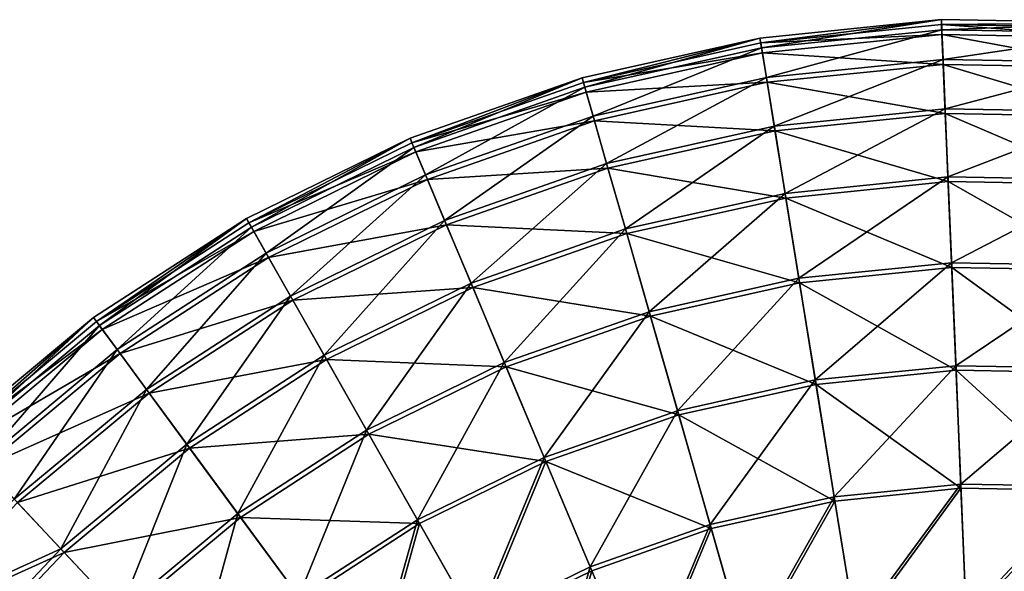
# Model space of a CAD drawing. Header units: millimetres. Extents: x -842 to -342, y 0 to 500.
# Tile 54 of 68: x -752 to -592, y 410 to 500. Entities that reach past the tile are written whole.
import ezdxf

# ---------------------------------------------------------------- set-up
doc = ezdxf.new("R2010")
doc.units = ezdxf.units.MM
doc.header["$LTSCALE"] = 25.4
doc.layers.get('0').update_dxf_attribs({"true_color": 0xff5454})

# ---------------------------------------------------------------- blocks, each defined once
blk = doc.blocks.new('HEMISPHERE-SUPER-L-10296-10297-10298 .STL#2')
at = {"color": 250, "true_color": 0x362c26}
mesh = blk.add_polyface(dxfattribs=at)
corners = [(-248.58, 376.21, 14.87), (-249.18, 346.63, 14.87), (-249.98, 346.62, 14.87), (-247.79, 376.12, 14.87), (-243.7, 405.42, 14.87), (-242.92, 405.25, 14.87), (-235.39, 433.85, 14.87), (-234.63, 433.59, 14.87), (-223.77, 461.1, 14.87), (-223.06, 460.75, 14.87), (-209.02, 486.79, 14.87), (-208.35, 486.35, 14.87), (-191.33, 510.55, 14.87), (-190.72, 510.03, 14.87), (-170.96, 532.05, 14.87), (-170.41, 531.46, 14.87), (-148.18, 550.99, 14.87), (-147.71, 550.34, 14.87), (-123.33, 567.1, 14.87), (-122.93, 566.4, 14.87), (-96.74, 580.16, 14.87), (-96.43, 579.42, 14.87), (-68.8, 589.98, 14.87), (-68.58, 589.21, 14.87), (-39.89, 596.43, 14.87), (-39.76, 595.64, 14.87), (-10.42, 599.42, 14.87), (-10.39, 598.62, 14.87), (19.2, 598.9, 14.87), (19.14, 598.1, 14.87), (48.39, 594.09, 14.87), (48.54, 594.88, 14.87), (76.96, 586.65, 14.87), (77.21, 587.41, 14.87), (104.45, 575.89, 14.87), (104.79, 576.61, 14.87), (130.48, 561.94, 14.87), (130.9, 562.63, 14.87), (154.68, 545.02, 14.87), (155.17, 545.65, 14.87), (176.7, 525.36, 14.87), (177.27, 525.92, 14.87), (196.24, 503.22, 14.87), (196.87, 503.72, 14.87), (213.03, 478.94, 14.87), (213.71, 479.35, 14.87), (226.83, 452.83, 14.87), (227.56, 453.16, 14.87), (237.44, 425.28, 14.87), (238.2, 425.52, 14.87), (244.72, 396.67, 14.87), (245.51, 396.82, 14.87), (248.57, 367.39, 14.87), (249.36, 367.45, 14.87), (248.92, 337.87, 14.87), (-247.87, 317.08, 14.87), (-247.08, 317.18, 14.87), (-242.28, 287.99, 14.87), (-241.51, 288.19, 14.87), (-233.29, 259.77, 14.87), (-232.54, 260.05, 14.87), (-221.02, 232.81, 14.87), (-220.32, 233.18, 14.87), (-205.65, 207.48, 14.87), (-205, 207.94, 14.87), (-187.4, 184.16, 14.87), (-186.8, 184.69, 14.87), (-166.51, 163.16, 14.87), (-165.98, 163.75, 14.87), (-143.29, 144.77, 14.87), (-142.83, 145.43, 14.87), (-118.05, 129.26, 14.87), (-117.67, 129.97, 14.87), (-91.16, 116.85, 14.87), (-90.87, 117.59, 14.87), (-62.99, 107.7, 14.87), (-62.79, 108.47, 14.87), (-33.93, 101.95, 14.87), (-33.82, 102.74, 14.87), (-4.4, 99.67, 14.87), (-4.38, 100.47, 14.87), (25.2, 100.91, 14.87), (25.12, 101.7, 14.87), (54.26, 106.41, 14.87), (54.44, 105.63, 14.87), (82.65, 114.54, 14.87), (82.91, 113.78, 14.87), (109.87, 125.96, 14.87), (110.23, 125.25, 14.87), (135.56, 140.53, 14.87), (135.99, 139.86, 14.87), (159.34, 158.03, 14.87), (159.85, 157.42, 14.87), (180.88, 178.22, 14.87), (181.46, 177.67, 14.87), (199.89, 200.82, 14.87), (200.53, 200.34, 14.87), (216.08, 225.5, 14.87), (216.78, 225.1, 14.87), (229.25, 251.93, 14.87), (229.98, 251.62, 14.87), (239.19, 279.73, 14.87), (239.96, 279.51, 14.87), (245.78, 308.51, 14.87), (246.57, 308.38, 14.87), (249.72, 337.83, 14.87)]
mesh.append_faces([[corners[k] for k in face] for face in [(0, 1, 2), (1, 0, 3), (3, 4, 5), (5, 6, 7), (7, 8, 9), (9, 10, 11), (11, 12, 13), (13, 14, 15), (15, 16, 17), (17, 18, 19), (19, 20, 21), (21, 22, 23), (23, 24, 25), (25, 26, 27), (27, 28, 29), (29, 28, 30), (30, 31, 32), (32, 33, 34), (34, 35, 36), (36, 37, 38), (38, 39, 40), (40, 41, 42), (42, 43, 44), (44, 45, 46), (46, 47, 48), (48, 49, 50), (50, 51, 52), (52, 53, 54), (55, 56, 57), (57, 58, 59), (59, 60, 61), (61, 62, 63), (63, 64, 65), (65, 66, 67), (67, 68, 69), (69, 70, 71), (71, 72, 73), (73, 74, 75), (75, 76, 77), (77, 78, 79), (79, 80, 81), (81, 83, 84), (84, 85, 86), (86, 87, 88), (88, 89, 90), (90, 91, 92), (92, 93, 94), (94, 95, 96), (96, 97, 98), (98, 99, 100), (100, 101, 102), (102, 103, 104), (104, 54, 105), (105, 54, 53)]], dxfattribs={"vtx0": -1, "vtx1": -1, "color": 250})
mesh.append_faces([[corners[k] for k in face] for face in [(3, 0, 4), (5, 4, 6), (7, 6, 8), (9, 8, 10), (11, 10, 12), (13, 12, 14), (15, 14, 16), (17, 16, 18), (19, 18, 20), (21, 20, 22), (23, 22, 24), (25, 24, 26), (27, 26, 28), (30, 28, 31), (32, 31, 33), (34, 33, 35), (36, 35, 37), (38, 37, 39), (40, 39, 41), (42, 41, 43), (44, 43, 45), (46, 45, 47), (48, 47, 49), (50, 49, 51), (52, 51, 53), (1, 55, 2), (55, 1, 56), (57, 56, 58), (59, 58, 60), (61, 60, 62), (63, 62, 64), (65, 64, 66), (67, 66, 68), (69, 68, 70), (71, 70, 72), (73, 72, 74), (75, 74, 76), (77, 76, 78), (79, 78, 80), (81, 80, 82), (81, 82, 83), (84, 83, 85), (86, 85, 87), (88, 87, 89), (90, 89, 91), (92, 91, 93), (94, 93, 95), (96, 95, 97), (98, 97, 99), (100, 99, 101), (102, 101, 103), (104, 103, 54)]], dxfattribs={"vtx0": -1, "vtx2": -1, "color": 250})
mesh = blk.add_polyface(dxfattribs=at)
corners = [(-39.63, 594.83, 43.33), (-10.42, 599.42, 14.87), (-39.89, 596.43, 14.87), (-10.35, 597.79, 43.33)]
mesh.append_faces([[corners[k] for k in face] for face in [(0, 1, 2), (1, 0, 3)]], dxfattribs={"vtx0": -1, "color": 250})
mesh = blk.add_polyface(dxfattribs=at)
corners = [(-10.32, 597, 43.26), (-39.76, 595.64, 14.87), (-10.39, 598.62, 14.87), (-39.5, 594.04, 43.26)]
mesh.append_faces([[corners[k] for k in face] for face in [(0, 1, 2), (1, 0, 3)]], dxfattribs={"vtx0": -1, "color": 250})
mesh = blk.add_polyface(dxfattribs=at)
corners = [(-10.35, 597.79, 43.33), (19.2, 598.9, 14.87), (-10.42, 599.42, 14.87), (19.07, 597.28, 43.33)]
mesh.append_faces([[corners[k] for k in face] for face in [(0, 1, 2), (1, 0, 3)]], dxfattribs={"vtx0": -1, "color": 250})
mesh = blk.add_polyface(dxfattribs=at)
corners = [(19.01, 596.48, 43.26), (-10.39, 598.62, 14.87), (19.14, 598.1, 14.87), (-10.32, 597, 43.26)]
mesh.append_faces([[corners[k] for k in face] for face in [(0, 1, 2), (1, 0, 3)]], dxfattribs={"vtx0": -1, "color": 250})
mesh = blk.add_polyface(dxfattribs=at)
corners = [(-38.85, 590.04, 71.41), (-10.35, 597.79, 43.33), (-39.63, 594.83, 43.33), (-10.15, 592.94, 71.41)]
mesh.append_faces([[corners[k] for k in face] for face in [(0, 1, 2), (1, 0, 3)]], dxfattribs={"vtx0": -1, "color": 250})
mesh = blk.add_polyface(dxfattribs=at)
corners = [(-10.12, 592.15, 71.29), (-39.5, 594.04, 43.26), (-10.32, 597, 43.26), (-38.73, 589.25, 71.29)]
mesh.append_faces([[corners[k] for k in face] for face in [(0, 1, 2), (1, 0, 3)]], dxfattribs={"vtx0": -1, "color": 250})
mesh = blk.add_polyface(dxfattribs=at)
corners = [(-10.15, 592.94, 71.41), (19.07, 597.28, 43.33), (-10.35, 597.79, 43.33), (18.7, 592.44, 71.41)]
mesh.append_faces([[corners[k] for k in face] for face in [(0, 1, 2), (1, 0, 3)]], dxfattribs={"vtx0": -1, "color": 250})
mesh = blk.add_polyface(dxfattribs=at)
corners = [(18.64, 591.65, 71.29), (-10.32, 597, 43.26), (19.01, 596.48, 43.26), (-10.12, 592.15, 71.29)]
mesh.append_faces([[corners[k] for k in face] for face in [(0, 1, 2), (1, 0, 3)]], dxfattribs={"vtx0": -1, "color": 250})
mesh = blk.add_polyface(dxfattribs=at)
corners = [(-68.35, 588.42, 43.33), (-39.89, 596.43, 14.87), (-68.8, 589.98, 14.87), (-39.63, 594.83, 43.33)]
mesh.append_faces([[corners[k] for k in face] for face in [(0, 1, 2), (1, 0, 3)]], dxfattribs={"vtx0": -1, "color": 250})
mesh = blk.add_polyface(dxfattribs=at)
corners = [(-39.5, 594.04, 43.26), (-68.58, 589.21, 14.87), (-39.76, 595.64, 14.87), (-68.13, 587.65, 43.26)]
mesh.append_faces([[corners[k] for k in face] for face in [(0, 1, 2), (1, 0, 3)]], dxfattribs={"vtx0": -1, "color": 250})
mesh = blk.add_polyface(dxfattribs=at)
corners = [(-67.01, 583.75, 71.41), (-39.63, 594.83, 43.33), (-68.35, 588.42, 43.33), (-38.85, 590.04, 71.41)]
mesh.append_faces([[corners[k] for k in face] for face in [(0, 1, 2), (1, 0, 3)]], dxfattribs={"vtx0": -1, "color": 250})
mesh = blk.add_polyface(dxfattribs=at)
corners = [(-38.73, 589.25, 71.29), (-68.13, 587.65, 43.26), (-39.5, 594.04, 43.26), (-66.8, 582.99, 71.29)]
mesh.append_faces([[corners[k] for k in face] for face in [(0, 1, 2), (1, 0, 3)]], dxfattribs={"vtx0": -1, "color": 250})
mesh = blk.add_polyface(dxfattribs=at)
corners = [(-37.57, 582.12, 98.76), (-10.15, 592.94, 71.41), (-38.85, 590.04, 71.41), (-9.81, 584.93, 98.76)]
mesh.append_faces([[corners[k] for k in face] for face in [(0, 1, 2), (1, 0, 3)]], dxfattribs={"vtx0": -1, "color": 250})
mesh = blk.add_polyface(dxfattribs=at)
corners = [(-9.78, 584.15, 98.58), (-38.73, 589.25, 71.29), (-10.12, 592.15, 71.29), (-37.45, 581.35, 98.58)]
mesh.append_faces([[corners[k] for k in face] for face in [(0, 1, 2), (1, 0, 3)]], dxfattribs={"vtx0": -1, "color": 250})
mesh = blk.add_polyface(dxfattribs=at)
corners = [(-9.81, 584.93, 98.76), (18.7, 592.44, 71.41), (-10.15, 592.94, 71.41), (18.08, 584.44, 98.76)]
mesh.append_faces([[corners[k] for k in face] for face in [(0, 1, 2), (1, 0, 3)]], dxfattribs={"vtx0": -1, "color": 250})
mesh = blk.add_polyface(dxfattribs=at)
corners = [(18.02, 583.66, 98.58), (-10.12, 592.15, 71.29), (18.64, 591.65, 71.29), (-9.78, 584.15, 98.58)]
mesh.append_faces([[corners[k] for k in face] for face in [(0, 1, 2), (1, 0, 3)]], dxfattribs={"vtx0": -1, "color": 250})
mesh = blk.add_polyface(dxfattribs=at)
corners = [(-96.11, 578.66, 43.33), (-68.8, 589.98, 14.87), (-96.74, 580.16, 14.87), (-68.35, 588.42, 43.33)]
mesh.append_faces([[corners[k] for k in face] for face in [(0, 1, 2), (1, 0, 3)]], dxfattribs={"vtx0": -1, "color": 250})
mesh = blk.add_polyface(dxfattribs=at)
corners = [(-68.13, 587.65, 43.26), (-96.43, 579.42, 14.87), (-68.58, 589.21, 14.87), (-95.8, 577.92, 43.26)]
mesh.append_faces([[corners[k] for k in face] for face in [(0, 1, 2), (1, 0, 3)]], dxfattribs={"vtx0": -1, "color": 250})
mesh = blk.add_polyface(dxfattribs=at)
corners = [(-64.81, 576.05, 98.76), (-38.85, 590.04, 71.41), (-67.01, 583.75, 71.41), (-37.57, 582.12, 98.76)]
mesh.append_faces([[corners[k] for k in face] for face in [(0, 1, 2), (1, 0, 3)]], dxfattribs={"vtx0": -1, "color": 250})
mesh = blk.add_polyface(dxfattribs=at)
corners = [(-37.45, 581.35, 98.58), (-66.8, 582.99, 71.29), (-38.73, 589.25, 71.29), (-64.59, 575.29, 98.58)]
mesh.append_faces([[corners[k] for k in face] for face in [(0, 1, 2), (1, 0, 3)]], dxfattribs={"vtx0": -1, "color": 250})
mesh = blk.add_polyface(dxfattribs=at)
corners = [(-94.23, 574.18, 71.41), (-68.35, 588.42, 43.33), (-96.11, 578.66, 43.33), (-67.01, 583.75, 71.41)]
mesh.append_faces([[corners[k] for k in face] for face in [(0, 1, 2), (1, 0, 3)]], dxfattribs={"vtx0": -1, "color": 250})
mesh = blk.add_polyface(dxfattribs=at)
corners = [(-66.8, 582.99, 71.29), (-95.8, 577.92, 43.26), (-68.13, 587.65, 43.26), (-93.93, 573.45, 71.29)]
mesh.append_faces([[corners[k] for k in face] for face in [(0, 1, 2), (1, 0, 3)]], dxfattribs={"vtx0": -1, "color": 250})
mesh = blk.add_polyface(dxfattribs=at)
corners = [(-35.81, 571.18, 125.02), (-9.81, 584.93, 98.76), (-37.57, 582.12, 98.76), (-9.35, 573.86, 125.02)]
mesh.append_faces([[corners[k] for k in face] for face in [(0, 1, 2), (1, 0, 3)]], dxfattribs={"vtx0": -1, "color": 250})
mesh = blk.add_polyface(dxfattribs=at)
corners = [(-9.32, 573.1, 124.77), (-37.45, 581.35, 98.58), (-9.78, 584.15, 98.58), (-35.68, 570.42, 124.77)]
mesh.append_faces([[corners[k] for k in face] for face in [(0, 1, 2), (1, 0, 3)]], dxfattribs={"vtx0": -1, "color": 250})
mesh = blk.add_polyface(dxfattribs=at)
corners = [(-9.35, 573.86, 125.02), (18.08, 584.44, 98.76), (-9.81, 584.93, 98.76), (17.23, 573.4, 125.02)]
mesh.append_faces([[corners[k] for k in face] for face in [(0, 1, 2), (1, 0, 3)]], dxfattribs={"vtx0": -1, "color": 250})
mesh = blk.add_polyface(dxfattribs=at)
corners = [(17.17, 572.63, 124.77), (-9.78, 584.15, 98.58), (18.02, 583.66, 98.58), (-9.32, 573.1, 124.77)]
mesh.append_faces([[corners[k] for k in face] for face in [(0, 1, 2), (1, 0, 3)]], dxfattribs={"vtx0": -1, "color": 250})
mesh = blk.add_polyface(dxfattribs=at)
corners = [(-91.13, 566.79, 98.76), (-67.01, 583.75, 71.41), (-94.23, 574.18, 71.41), (-64.81, 576.05, 98.76)]
mesh.append_faces([[corners[k] for k in face] for face in [(0, 1, 2), (1, 0, 3)]], dxfattribs={"vtx0": -1, "color": 250})
mesh = blk.add_polyface(dxfattribs=at)
corners = [(-64.59, 575.29, 98.58), (-93.93, 573.45, 71.29), (-66.8, 582.99, 71.29), (-90.83, 566.07, 98.58)]
mesh.append_faces([[corners[k] for k in face] for face in [(0, 1, 2), (1, 0, 3)]], dxfattribs={"vtx0": -1, "color": 250})
mesh = blk.add_polyface(dxfattribs=at)
corners = [(-61.76, 565.39, 125.02), (-37.57, 582.12, 98.76), (-64.81, 576.05, 98.76), (-35.81, 571.18, 125.02)]
mesh.append_faces([[corners[k] for k in face] for face in [(0, 1, 2), (1, 0, 3)]], dxfattribs={"vtx0": -1, "color": 250})
mesh = blk.add_polyface(dxfattribs=at)
corners = [(-35.68, 570.42, 124.77), (-64.59, 575.29, 98.58), (-37.45, 581.35, 98.58), (-61.55, 564.65, 124.77)]
mesh.append_faces([[corners[k] for k in face] for face in [(0, 1, 2), (1, 0, 3)]], dxfattribs={"vtx0": -1, "color": 250})
mesh = blk.add_polyface(dxfattribs=at)
corners = [(-122.53, 565.68, 43.33), (-96.74, 580.16, 14.87), (-123.33, 567.1, 14.87), (-96.11, 578.66, 43.33)]
mesh.append_faces([[corners[k] for k in face] for face in [(0, 1, 2), (1, 0, 3)]], dxfattribs={"vtx0": -1, "color": 250})
mesh = blk.add_polyface(dxfattribs=at)
corners = [(-95.8, 577.92, 43.26), (-122.93, 566.4, 14.87), (-96.43, 579.42, 14.87), (-122.13, 564.99, 43.26)]
mesh.append_faces([[corners[k] for k in face] for face in [(0, 1, 2), (1, 0, 3)]], dxfattribs={"vtx0": -1, "color": 250})
mesh = blk.add_polyface(dxfattribs=at)
corners = [(-120.13, 561.46, 71.41), (-96.11, 578.66, 43.33), (-122.53, 565.68, 43.33), (-94.23, 574.18, 71.41)]
mesh.append_faces([[corners[k] for k in face] for face in [(0, 1, 2), (1, 0, 3)]], dxfattribs={"vtx0": -1, "color": 250})
mesh = blk.add_polyface(dxfattribs=at)
corners = [(-93.93, 573.45, 71.29), (-122.13, 564.99, 43.26), (-95.8, 577.92, 43.26), (-119.74, 560.77, 71.29)]
mesh.append_faces([[corners[k] for k in face] for face in [(0, 1, 2), (1, 0, 3)]], dxfattribs={"vtx0": -1, "color": 250})
mesh = blk.add_polyface(dxfattribs=at)
corners = [(-86.84, 556.57, 125.02), (-64.81, 576.05, 98.76), (-91.13, 566.79, 98.76), (-61.76, 565.39, 125.02)]
mesh.append_faces([[corners[k] for k in face] for face in [(0, 1, 2), (1, 0, 3)]], dxfattribs={"vtx0": -1, "color": 250})
mesh = blk.add_polyface(dxfattribs=at)
corners = [(-61.55, 564.65, 124.77), (-90.83, 566.07, 98.58), (-64.59, 575.29, 98.58), (-86.55, 555.87, 124.77)]
mesh.append_faces([[corners[k] for k in face] for face in [(0, 1, 2), (1, 0, 3)]], dxfattribs={"vtx0": -1, "color": 250})
mesh = blk.add_polyface(dxfattribs=at)
corners = [(-116.18, 554.49, 98.76), (-94.23, 574.18, 71.41), (-120.13, 561.46, 71.41), (-91.13, 566.79, 98.76)]
mesh.append_faces([[corners[k] for k in face] for face in [(0, 1, 2), (1, 0, 3)]], dxfattribs={"vtx0": -1, "color": 250})
mesh = blk.add_polyface(dxfattribs=at)
corners = [(-90.83, 566.07, 98.58), (-119.74, 560.77, 71.29), (-93.93, 573.45, 71.29), (-115.79, 553.81, 98.58)]
mesh.append_faces([[corners[k] for k in face] for face in [(0, 1, 2), (1, 0, 3)]], dxfattribs={"vtx0": -1, "color": 250})
mesh = blk.add_polyface(dxfattribs=at)
corners = [(-33.57, 557.37, 149.85), (-9.35, 573.86, 125.02), (-35.81, 571.18, 125.02), (-8.77, 559.88, 149.85)]
mesh.append_faces([[corners[k] for k in face] for face in [(0, 1, 2), (1, 0, 3)]], dxfattribs={"vtx0": -1, "color": 250})
mesh = blk.add_polyface(dxfattribs=at)
corners = [(-8.74, 559.13, 149.54), (-35.68, 570.42, 124.77), (-9.32, 573.1, 124.77), (-33.45, 556.62, 149.54)]
mesh.append_faces([[corners[k] for k in face] for face in [(0, 1, 2), (1, 0, 3)]], dxfattribs={"vtx0": -1, "color": 250})
mesh = blk.add_polyface(dxfattribs=at)
corners = [(-8.77, 559.88, 149.85), (17.23, 573.4, 125.02), (-9.35, 573.86, 125.02), (16.16, 559.44, 149.85)]
mesh.append_faces([[corners[k] for k in face] for face in [(0, 1, 2), (1, 0, 3)]], dxfattribs={"vtx0": -1, "color": 250})
mesh = blk.add_polyface(dxfattribs=at)
corners = [(16.1, 558.69, 149.54), (-9.32, 573.1, 124.77), (17.17, 572.63, 124.77), (-8.74, 559.13, 149.54)]
mesh.append_faces([[corners[k] for k in face] for face in [(0, 1, 2), (1, 0, 3)]], dxfattribs={"vtx0": -1, "color": 250})
mesh = blk.add_polyface(dxfattribs=at)
corners = [(-57.91, 551.94, 149.85), (-35.81, 571.18, 125.02), (-61.76, 565.39, 125.02), (-33.57, 557.37, 149.85)]
mesh.append_faces([[corners[k] for k in face] for face in [(0, 1, 2), (1, 0, 3)]], dxfattribs={"vtx0": -1, "color": 250})
mesh = blk.add_polyface(dxfattribs=at)
corners = [(-33.45, 556.62, 149.54), (-61.55, 564.65, 124.77), (-35.68, 570.42, 124.77), (-57.7, 551.22, 149.54)]
mesh.append_faces([[corners[k] for k in face] for face in [(0, 1, 2), (1, 0, 3)]], dxfattribs={"vtx0": -1, "color": 250})
mesh = blk.add_polyface(dxfattribs=at)
corners = [(-147.22, 549.68, 43.33), (-123.33, 567.1, 14.87), (-148.18, 550.99, 14.87), (-122.53, 565.68, 43.33)]
mesh.append_faces([[corners[k] for k in face] for face in [(0, 1, 2), (1, 0, 3)]], dxfattribs={"vtx0": -1, "color": 250})
mesh = blk.add_polyface(dxfattribs=at)
corners = [(-122.13, 564.99, 43.26), (-147.71, 550.34, 14.87), (-122.93, 566.4, 14.87), (-146.75, 549.03, 43.26)]
mesh.append_faces([[corners[k] for k in face] for face in [(0, 1, 2), (1, 0, 3)]], dxfattribs={"vtx0": -1, "color": 250})
mesh = blk.add_polyface(dxfattribs=at)
corners = [(-110.71, 544.85, 125.02), (-91.13, 566.79, 98.76), (-116.18, 554.49, 98.76), (-86.84, 556.57, 125.02)]
mesh.append_faces([[corners[k] for k in face] for face in [(0, 1, 2), (1, 0, 3)]], dxfattribs={"vtx0": -1, "color": 250})
mesh = blk.add_polyface(dxfattribs=at)
corners = [(-144.34, 545.77, 71.41), (-122.53, 565.68, 43.33), (-147.22, 549.68, 43.33), (-120.13, 561.46, 71.41)]
mesh.append_faces([[corners[k] for k in face] for face in [(0, 1, 2), (1, 0, 3)]], dxfattribs={"vtx0": -1, "color": 250})
mesh = blk.add_polyface(dxfattribs=at)
corners = [(-119.74, 560.77, 71.29), (-146.75, 549.03, 43.26), (-122.13, 564.99, 43.26), (-143.87, 545.13, 71.29)]
mesh.append_faces([[corners[k] for k in face] for face in [(0, 1, 2), (1, 0, 3)]], dxfattribs={"vtx0": -1, "color": 250})
mesh = blk.add_polyface(dxfattribs=at)
corners = [(-86.55, 555.87, 124.77), (-115.79, 553.81, 98.58), (-90.83, 566.07, 98.58), (-110.33, 544.18, 124.77)]
mesh.append_faces([[corners[k] for k in face] for face in [(0, 1, 2), (1, 0, 3)]], dxfattribs={"vtx0": -1, "color": 250})
mesh = blk.add_polyface(dxfattribs=at)
corners = [(-81.43, 543.67, 149.85), (-61.76, 565.39, 125.02), (-86.84, 556.57, 125.02), (-57.91, 551.94, 149.85)]
mesh.append_faces([[corners[k] for k in face] for face in [(0, 1, 2), (1, 0, 3)]], dxfattribs={"vtx0": -1, "color": 250})
mesh = blk.add_polyface(dxfattribs=at)
corners = [(-57.7, 551.22, 149.54), (-86.55, 555.87, 124.77), (-61.55, 564.65, 124.77), (-81.14, 542.98, 149.54)]
mesh.append_faces([[corners[k] for k in face] for face in [(0, 1, 2), (1, 0, 3)]], dxfattribs={"vtx0": -1, "color": 250})
mesh = blk.add_polyface(dxfattribs=at)
corners = [(-139.59, 539.31, 98.76), (-120.13, 561.46, 71.41), (-144.34, 545.77, 71.41), (-116.18, 554.49, 98.76)]
mesh.append_faces([[corners[k] for k in face] for face in [(0, 1, 2), (1, 0, 3)]], dxfattribs={"vtx0": -1, "color": 250})
mesh = blk.add_polyface(dxfattribs=at)
corners = [(-115.79, 553.81, 98.58), (-143.87, 545.13, 71.29), (-119.74, 560.77, 71.29), (-139.13, 538.68, 98.58)]
mesh.append_faces([[corners[k] for k in face] for face in [(0, 1, 2), (1, 0, 3)]], dxfattribs={"vtx0": -1, "color": 250})
mesh = blk.add_polyface(dxfattribs=at)
corners = [(-30.9, 540.85, 172.93), (-8.77, 559.88, 149.85), (-33.57, 557.37, 149.85), (-8.07, 543.16, 172.93)]
mesh.append_faces([[corners[k] for k in face] for face in [(0, 1, 2), (1, 0, 3)]], dxfattribs={"vtx0": -1, "color": 250})
mesh = blk.add_polyface(dxfattribs=at)
corners = [(-8.04, 542.43, 172.55), (-33.45, 556.62, 149.54), (-8.74, 559.13, 149.54), (-30.79, 540.13, 172.55)]
mesh.append_faces([[corners[k] for k in face] for face in [(0, 1, 2), (1, 0, 3)]], dxfattribs={"vtx0": -1, "color": 250})
mesh = blk.add_polyface(dxfattribs=at)
corners = [(-8.07, 543.16, 172.93), (16.16, 559.44, 149.85), (-8.77, 559.88, 149.85), (14.87, 542.76, 172.93)]
mesh.append_faces([[corners[k] for k in face] for face in [(0, 1, 2), (1, 0, 3)]], dxfattribs={"vtx0": -1, "color": 250})
mesh = blk.add_polyface(dxfattribs=at)
corners = [(14.82, 542.03, 172.55), (-8.74, 559.13, 149.54), (16.1, 558.69, 149.54), (-8.04, 542.43, 172.55)]
mesh.append_faces([[corners[k] for k in face] for face in [(0, 1, 2), (1, 0, 3)]], dxfattribs={"vtx0": -1, "color": 250})
mesh = blk.add_polyface(dxfattribs=at)
corners = [(-53.3, 535.85, 172.93), (-33.57, 557.37, 149.85), (-57.91, 551.94, 149.85), (-30.9, 540.85, 172.93)]
mesh.append_faces([[corners[k] for k in face] for face in [(0, 1, 2), (1, 0, 3)]], dxfattribs={"vtx0": -1, "color": 250})
mesh = blk.add_polyface(dxfattribs=at)
corners = [(-103.81, 532.68, 149.85), (-86.84, 556.57, 125.02), (-110.71, 544.85, 125.02), (-81.43, 543.67, 149.85)]
mesh.append_faces([[corners[k] for k in face] for face in [(0, 1, 2), (1, 0, 3)]], dxfattribs={"vtx0": -1, "color": 250})
mesh = blk.add_polyface(dxfattribs=at)
corners = [(-81.14, 542.98, 149.54), (-110.33, 544.18, 124.77), (-86.55, 555.87, 124.77), (-103.44, 532.02, 149.54)]
mesh.append_faces([[corners[k] for k in face] for face in [(0, 1, 2), (1, 0, 3)]], dxfattribs={"vtx0": -1, "color": 250})
mesh = blk.add_polyface(dxfattribs=at)
corners = [(-30.79, 540.13, 172.55), (-57.7, 551.22, 149.54), (-33.45, 556.62, 149.54), (-53.1, 535.15, 172.55)]
mesh.append_faces([[corners[k] for k in face] for face in [(0, 1, 2), (1, 0, 3)]], dxfattribs={"vtx0": -1, "color": 250})
mesh = blk.add_polyface(dxfattribs=at)
corners = [(-133.02, 530.39, 125.02), (-116.18, 554.49, 98.76), (-139.59, 539.31, 98.76), (-110.71, 544.85, 125.02)]
mesh.append_faces([[corners[k] for k in face] for face in [(0, 1, 2), (1, 0, 3)]], dxfattribs={"vtx0": -1, "color": 250})
mesh = blk.add_polyface(dxfattribs=at)
corners = [(-110.33, 544.18, 124.77), (-139.13, 538.68, 98.58), (-115.79, 553.81, 98.58), (-132.57, 529.77, 124.77)]
mesh.append_faces([[corners[k] for k in face] for face in [(0, 1, 2), (1, 0, 3)]], dxfattribs={"vtx0": -1, "color": 250})
mesh = blk.add_polyface(dxfattribs=at)
corners = [(-74.95, 528.24, 172.93), (-57.91, 551.94, 149.85), (-81.43, 543.67, 149.85), (-53.3, 535.85, 172.93)]
mesh.append_faces([[corners[k] for k in face] for face in [(0, 1, 2), (1, 0, 3)]], dxfattribs={"vtx0": -1, "color": 250})
mesh = blk.add_polyface(dxfattribs=at)
corners = [(-169.84, 530.86, 43.33), (-148.18, 550.99, 14.87), (-170.96, 532.05, 14.87), (-147.22, 549.68, 43.33)]
mesh.append_faces([[corners[k] for k in face] for face in [(0, 1, 2), (1, 0, 3)]], dxfattribs={"vtx0": -1, "color": 250})
mesh = blk.add_polyface(dxfattribs=at)
corners = [(-146.75, 549.03, 43.26), (-170.41, 531.46, 14.87), (-147.71, 550.34, 14.87), (-169.3, 530.28, 43.26)]
mesh.append_faces([[corners[k] for k in face] for face in [(0, 1, 2), (1, 0, 3)]], dxfattribs={"vtx0": -1, "color": 250})
mesh = blk.add_polyface(dxfattribs=at)
corners = [(-53.1, 535.15, 172.55), (-81.14, 542.98, 149.54), (-57.7, 551.22, 149.54), (-74.67, 527.57, 172.55)]
mesh.append_faces([[corners[k] for k in face] for face in [(0, 1, 2), (1, 0, 3)]], dxfattribs={"vtx0": -1, "color": 250})
mesh = blk.add_polyface(dxfattribs=at)
corners = [(-166.53, 527.32, 71.41), (-147.22, 549.68, 43.33), (-169.84, 530.86, 43.33), (-144.34, 545.77, 71.41)]
mesh.append_faces([[corners[k] for k in face] for face in [(0, 1, 2), (1, 0, 3)]], dxfattribs={"vtx0": -1, "color": 250})
mesh = blk.add_polyface(dxfattribs=at)
corners = [(-143.87, 545.13, 71.29), (-169.3, 530.28, 43.26), (-146.75, 549.03, 43.26), (-165.98, 526.74, 71.29)]
mesh.append_faces([[corners[k] for k in face] for face in [(0, 1, 2), (1, 0, 3)]], dxfattribs={"vtx0": -1, "color": 250})
mesh = blk.add_polyface(dxfattribs=at)
corners = [(-161.04, 521.47, 98.76), (-144.34, 545.77, 71.41), (-166.53, 527.32, 71.41), (-139.59, 539.31, 98.76)]
mesh.append_faces([[corners[k] for k in face] for face in [(0, 1, 2), (1, 0, 3)]], dxfattribs={"vtx0": -1, "color": 250})
mesh = blk.add_polyface(dxfattribs=at)
corners = [(-139.13, 538.68, 98.58), (-165.98, 526.74, 71.29), (-143.87, 545.13, 71.29), (-160.51, 520.9, 98.58)]
mesh.append_faces([[corners[k] for k in face] for face in [(0, 1, 2), (1, 0, 3)]], dxfattribs={"vtx0": -1, "color": 250})
mesh = blk.add_polyface(dxfattribs=at)
corners = [(-124.73, 519.11, 149.85), (-110.71, 544.85, 125.02), (-133.02, 530.39, 125.02), (-103.81, 532.68, 149.85)]
mesh.append_faces([[corners[k] for k in face] for face in [(0, 1, 2), (1, 0, 3)]], dxfattribs={"vtx0": -1, "color": 250})
mesh = blk.add_polyface(dxfattribs=at)
corners = [(-103.44, 532.02, 149.54), (-132.57, 529.77, 124.77), (-110.33, 544.18, 124.77), (-124.28, 518.51, 149.54)]
mesh.append_faces([[corners[k] for k in face] for face in [(0, 1, 2), (1, 0, 3)]], dxfattribs={"vtx0": -1, "color": 250})
mesh = blk.add_polyface(dxfattribs=at)
corners = [(-95.55, 518.12, 172.93), (-81.43, 543.67, 149.85), (-103.81, 532.68, 149.85), (-74.95, 528.24, 172.93)]
mesh.append_faces([[corners[k] for k in face] for face in [(0, 1, 2), (1, 0, 3)]], dxfattribs={"vtx0": -1, "color": 250})
mesh = blk.add_polyface(dxfattribs=at)
corners = [(-74.67, 527.57, 172.55), (-103.44, 532.02, 149.54), (-81.14, 542.98, 149.54), (-95.19, 517.49, 172.55)]
mesh.append_faces([[corners[k] for k in face] for face in [(0, 1, 2), (1, 0, 3)]], dxfattribs={"vtx0": -1, "color": 250})
mesh = blk.add_polyface(dxfattribs=at)
corners = [(-27.83, 521.85, 193.95), (-8.07, 543.16, 172.93), (-30.9, 540.85, 172.93), (-7.27, 523.93, 193.95)]
mesh.append_faces([[corners[k] for k in face] for face in [(0, 1, 2), (1, 0, 3)]], dxfattribs={"vtx0": -1, "color": 250})
mesh = blk.add_polyface(dxfattribs=at)
corners = [(-7.24, 523.23, 193.51), (-30.79, 540.13, 172.55), (-8.04, 542.43, 172.55), (-27.72, 521.15, 193.51)]
mesh.append_faces([[corners[k] for k in face] for face in [(0, 1, 2), (1, 0, 3)]], dxfattribs={"vtx0": -1, "color": 250})
mesh = blk.add_polyface(dxfattribs=at)
corners = [(-7.27, 523.93, 193.95), (14.87, 542.76, 172.93), (-8.07, 543.16, 172.93), (13.4, 523.57, 193.95)]
mesh.append_faces([[corners[k] for k in face] for face in [(0, 1, 2), (1, 0, 3)]], dxfattribs={"vtx0": -1, "color": 250})
mesh = blk.add_polyface(dxfattribs=at)
corners = [(13.34, 522.87, 193.51), (-8.04, 542.43, 172.55), (14.82, 542.03, 172.55), (-7.24, 523.23, 193.51)]
mesh.append_faces([[corners[k] for k in face] for face in [(0, 1, 2), (1, 0, 3)]], dxfattribs={"vtx0": -1, "color": 250})
mesh = blk.add_polyface(dxfattribs=at)
corners = [(-48.01, 517.35, 193.95), (-30.9, 540.85, 172.93), (-53.3, 535.85, 172.93), (-27.83, 521.85, 193.95)]
mesh.append_faces([[corners[k] for k in face] for face in [(0, 1, 2), (1, 0, 3)]], dxfattribs={"vtx0": -1, "color": 250})
mesh = blk.add_polyface(dxfattribs=at)
corners = [(-153.47, 513.38, 125.02), (-139.59, 539.31, 98.76), (-161.04, 521.47, 98.76), (-133.02, 530.39, 125.02)]
mesh.append_faces([[corners[k] for k in face] for face in [(0, 1, 2), (1, 0, 3)]], dxfattribs={"vtx0": -1, "color": 250})
mesh = blk.add_polyface(dxfattribs=at)
corners = [(-27.72, 521.15, 193.51), (-53.1, 535.15, 172.55), (-30.79, 540.13, 172.55), (-47.81, 516.67, 193.51)]
mesh.append_faces([[corners[k] for k in face] for face in [(0, 1, 2), (1, 0, 3)]], dxfattribs={"vtx0": -1, "color": 250})
mesh = blk.add_polyface(dxfattribs=at)
corners = [(-132.57, 529.77, 124.77), (-160.51, 520.9, 98.58), (-139.13, 538.68, 98.58), (-152.94, 512.82, 124.77)]
mesh.append_faces([[corners[k] for k in face] for face in [(0, 1, 2), (1, 0, 3)]], dxfattribs={"vtx0": -1, "color": 250})
mesh = blk.add_polyface(dxfattribs=at)
corners = [(-67.5, 510.49, 193.95), (-53.3, 535.85, 172.93), (-74.95, 528.24, 172.93), (-48.01, 517.35, 193.95)]
mesh.append_faces([[corners[k] for k in face] for face in [(0, 1, 2), (1, 0, 3)]], dxfattribs={"vtx0": -1, "color": 250})
mesh = blk.add_polyface(dxfattribs=at)
corners = [(-47.81, 516.67, 193.51), (-74.67, 527.57, 172.55), (-53.1, 535.15, 172.55), (-67.23, 509.84, 193.51)]
mesh.append_faces([[corners[k] for k in face] for face in [(0, 1, 2), (1, 0, 3)]], dxfattribs={"vtx0": -1, "color": 250})
mesh = blk.add_polyface(dxfattribs=at)
corners = [(-114.81, 505.64, 172.93), (-103.81, 532.68, 149.85), (-124.73, 519.11, 149.85), (-95.55, 518.12, 172.93)]
mesh.append_faces([[corners[k] for k in face] for face in [(0, 1, 2), (1, 0, 3)]], dxfattribs={"vtx0": -1, "color": 250})
mesh = blk.add_polyface(dxfattribs=at)
corners = [(-95.19, 517.49, 172.55), (-124.28, 518.51, 149.54), (-103.44, 532.02, 149.54), (-114.38, 505.05, 172.55)]
mesh.append_faces([[corners[k] for k in face] for face in [(0, 1, 2), (1, 0, 3)]], dxfattribs={"vtx0": -1, "color": 250})
mesh = blk.add_polyface(dxfattribs=at)
corners = [(-143.9, 503.17, 149.85), (-133.02, 530.39, 125.02), (-153.47, 513.38, 125.02), (-124.73, 519.11, 149.85)]
mesh.append_faces([[corners[k] for k in face] for face in [(0, 1, 2), (1, 0, 3)]], dxfattribs={"vtx0": -1, "color": 250})
mesh = blk.add_polyface(dxfattribs=at)
corners = [(-124.28, 518.51, 149.54), (-152.94, 512.82, 124.77), (-132.57, 529.77, 124.77), (-143.38, 502.62, 149.54)]
mesh.append_faces([[corners[k] for k in face] for face in [(0, 1, 2), (1, 0, 3)]], dxfattribs={"vtx0": -1, "color": 250})
mesh = blk.add_polyface(dxfattribs=at)
corners = [(-86.06, 501.38, 193.95), (-74.95, 528.24, 172.93), (-95.55, 518.12, 172.93), (-67.5, 510.49, 193.95)]
mesh.append_faces([[corners[k] for k in face] for face in [(0, 1, 2), (1, 0, 3)]], dxfattribs={"vtx0": -1, "color": 250})
mesh = blk.add_polyface(dxfattribs=at)
corners = [(-74.67, 527.57, 172.55), (-85.71, 500.77, 193.51), (-95.19, 517.49, 172.55), (-67.23, 509.84, 193.51)]
mesh.append_faces([[corners[k] for k in face] for face in [(0, 1, 2), (1, 0, 3)]], dxfattribs={"vtx0": -1, "color": 250})
mesh = blk.add_polyface(dxfattribs=at)
corners = [(-24.4, 500.61, 212.64), (-7.27, 523.93, 193.95), (-27.83, 521.85, 193.95), (-6.37, 502.43, 212.64)]
mesh.append_faces([[corners[k] for k in face] for face in [(0, 1, 2), (1, 0, 3)]], dxfattribs={"vtx0": -1, "color": 250})
mesh = blk.add_polyface(dxfattribs=at)
corners = [(-7.24, 523.23, 193.51), (-24.29, 499.94, 212.15), (-27.72, 521.15, 193.51), (-6.35, 501.76, 212.15)]
mesh.append_faces([[corners[k] for k in face] for face in [(0, 1, 2), (1, 0, 3)]], dxfattribs={"vtx0": -1, "color": 250})
mesh = blk.add_polyface(dxfattribs=at)
corners = [(-6.37, 502.43, 212.64), (13.4, 523.57, 193.95), (-7.27, 523.93, 193.95), (11.74, 502.11, 212.64)]
mesh.append_faces([[corners[k] for k in face] for face in [(0, 1, 2), (1, 0, 3)]], dxfattribs={"vtx0": -1, "color": 250})
mesh = blk.add_polyface(dxfattribs=at)
corners = [(13.34, 522.87, 193.51), (-6.35, 501.76, 212.15), (-7.24, 523.23, 193.51), (11.69, 501.44, 212.15)]
mesh.append_faces([[corners[k] for k in face] for face in [(0, 1, 2), (1, 0, 3)]], dxfattribs={"vtx0": -1, "color": 250})
mesh = blk.add_polyface(dxfattribs=at)
corners = [(-42.08, 496.66, 212.64), (-27.83, 521.85, 193.95), (-48.01, 517.35, 193.95), (-24.4, 500.61, 212.64)]
mesh.append_faces([[corners[k] for k in face] for face in [(0, 1, 2), (1, 0, 3)]], dxfattribs={"vtx0": -1, "color": 250})
mesh = blk.add_polyface(dxfattribs=at)
corners = [(-153.47, 513.38, 125.02), (-180.24, 501.22, 98.76), (-171.76, 494.08, 125.02), (-161.04, 521.47, 98.76)]
mesh.append_faces([[corners[k] for k in face] for face in [(0, 1, 2), (1, 0, 3)]], dxfattribs={"vtx0": -1, "color": 250})
mesh = blk.add_polyface(dxfattribs=at)
corners = [(-179.64, 500.71, 98.58), (-152.94, 512.82, 124.77), (-171.17, 493.59, 124.77), (-160.51, 520.9, 98.58)]
mesh.append_faces([[corners[k] for k in face] for face in [(0, 1, 2), (1, 0, 3)]], dxfattribs={"vtx0": -1, "color": 250})
mesh = blk.add_polyface(dxfattribs=at)
corners = [(-27.72, 521.15, 193.51), (-41.9, 496.01, 212.15), (-47.81, 516.67, 193.51), (-24.29, 499.94, 212.15)]
mesh.append_faces([[corners[k] for k in face] for face in [(0, 1, 2), (1, 0, 3)]], dxfattribs={"vtx0": -1, "color": 250})
mesh = blk.add_polyface(dxfattribs=at)
corners = [(-132.45, 490.96, 172.93), (-124.73, 519.11, 149.85), (-143.9, 503.17, 149.85), (-114.81, 505.64, 172.93)]
mesh.append_faces([[corners[k] for k in face] for face in [(0, 1, 2), (1, 0, 3)]], dxfattribs={"vtx0": -1, "color": 250})
mesh = blk.add_polyface(dxfattribs=at)
corners = [(-114.38, 505.05, 172.55), (-143.38, 502.62, 149.54), (-124.28, 518.51, 149.54), (-131.96, 490.43, 172.55)]
mesh.append_faces([[corners[k] for k in face] for face in [(0, 1, 2), (1, 0, 3)]], dxfattribs={"vtx0": -1, "color": 250})
mesh = blk.add_polyface(dxfattribs=at)
corners = [(-103.4, 490.13, 193.95), (-95.55, 518.12, 172.93), (-114.81, 505.64, 172.93), (-86.06, 501.38, 193.95)]
mesh.append_faces([[corners[k] for k in face] for face in [(0, 1, 2), (1, 0, 3)]], dxfattribs={"vtx0": -1, "color": 250})
mesh = blk.add_polyface(dxfattribs=at)
corners = [(-95.19, 517.49, 172.55), (-102.98, 489.57, 193.51), (-114.38, 505.05, 172.55), (-85.71, 500.77, 193.51)]
mesh.append_faces([[corners[k] for k in face] for face in [(0, 1, 2), (1, 0, 3)]], dxfattribs={"vtx0": -1, "color": 250})
mesh = blk.add_polyface(dxfattribs=at)
corners = [(-59.18, 490.65, 212.64), (-48.01, 517.35, 193.95), (-67.5, 510.49, 193.95), (-42.08, 496.66, 212.64)]
mesh.append_faces([[corners[k] for k in face] for face in [(0, 1, 2), (1, 0, 3)]], dxfattribs={"vtx0": -1, "color": 250})
mesh = blk.add_polyface(dxfattribs=at)
corners = [(-47.81, 516.67, 193.51), (-58.92, 490.03, 212.15), (-67.23, 509.84, 193.51), (-41.9, 496.01, 212.15)]
mesh.append_faces([[corners[k] for k in face] for face in [(0, 1, 2), (1, 0, 3)]], dxfattribs={"vtx0": -1, "color": 250})
mesh = blk.add_polyface(dxfattribs=at)
corners = [(-143.9, 503.17, 149.85), (-171.76, 494.08, 125.02), (-161.04, 485.08, 149.85), (-153.47, 513.38, 125.02)]
mesh.append_faces([[corners[k] for k in face] for face in [(0, 1, 2), (1, 0, 3)]], dxfattribs={"vtx0": -1, "color": 250})
mesh = blk.add_polyface(dxfattribs=at)
corners = [(-171.17, 493.59, 124.77), (-143.38, 502.62, 149.54), (-160.47, 484.59, 149.54), (-152.94, 512.82, 124.77)]
mesh.append_faces([[corners[k] for k in face] for face in [(0, 1, 2), (1, 0, 3)]], dxfattribs={"vtx0": -1, "color": 250})
mesh = blk.add_polyface(dxfattribs=at)
corners = [(-75.44, 482.66, 212.64), (-67.5, 510.49, 193.95), (-86.06, 501.38, 193.95), (-59.18, 490.65, 212.64)]
mesh.append_faces([[corners[k] for k in face] for face in [(0, 1, 2), (1, 0, 3)]], dxfattribs={"vtx0": -1, "color": 250})
mesh = blk.add_polyface(dxfattribs=at)
corners = [(-67.23, 509.84, 193.51), (-75.11, 482.08, 212.15), (-85.71, 500.77, 193.51), (-58.92, 490.03, 212.15)]
mesh.append_faces([[corners[k] for k in face] for face in [(0, 1, 2), (1, 0, 3)]], dxfattribs={"vtx0": -1, "color": 250})

msp = doc.modelspace()

# ---------------------------------------------------------------- block references
at = {"color": 36, "true_color": 0x68430c}
msp.add_blockref('HEMISPHERE-SUPER-L-10296-10297-10298 .STL#2', (-591.52, -99.67, -14.87), dxfattribs=at)

doc.saveas('drawing.dxf')
